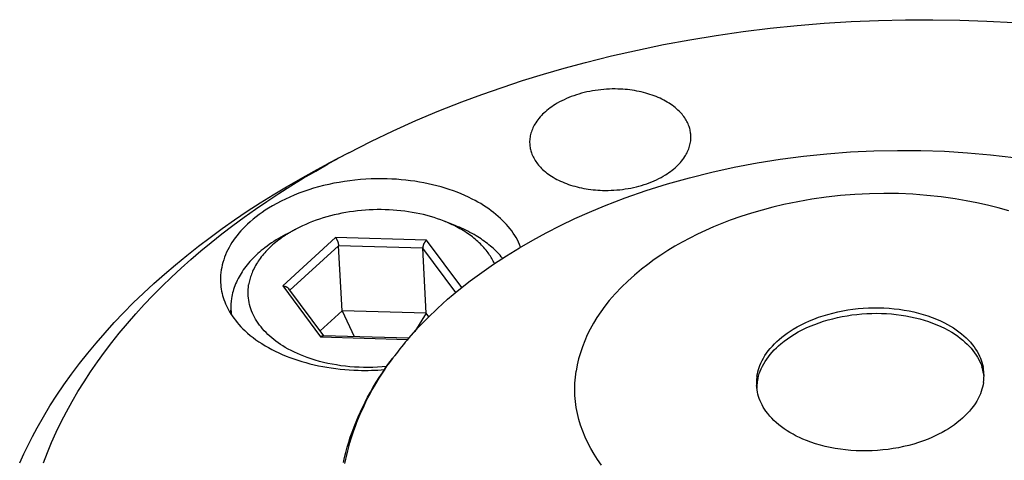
# Model space of a CAD drawing. Extents: x 0 to 1189, y 0 to 841.
# Tile 20 of 80: x 95 to 133, y 195 to 213. Entities that reach past the tile are written whole.
import ezdxf

# ---------------------------------------------------------------- set-up
doc = ezdxf.new("R2010")
doc.units = 0
doc.header["$LTSCALE"] = 65.395
doc.layers.add('connessioni_resistenze_c0_BL8', color=7, linetype='CONTINUOUS')

# ---------------------------------------------------------------- blocks, each defined once
blk = doc.blocks.new('CONNESSIONI_RESISTENZE_C0_BL8', base_point=(122.512, 182.837))
at = {"layer": 'connessioni_resistenze_c0_BL8', "color": 2, "linetype": 'CONTINUOUS'}
for p, q in [((107.591, 207.379), (106.784, 206.955)), ((111.744, 204.537), (111.32, 204.706)), ((105.129, 204.187), (105.532, 204.4)), ((107.079, 204.066), (105.012, 202.176)), ((107.195, 203.747), (105.295, 202.009)), ((110.624, 203.966), (107.079, 204.066)), ((107.33, 201.201), (107.195, 203.747)), ((110.483, 203.655), (107.195, 203.747)), ((112, 202.114), (110.624, 203.966)), ((110.618, 201.108), (110.483, 203.655)), ((111.768, 201.926), (110.483, 203.655)), ((105.012, 202.176), (106.491, 200.186)), ((106.615, 200.233), (105.249, 202.07)), ((103.003, 201.064), (102.994, 201.236)), ((107.33, 201.201), (106.476, 200.42)), ((107.33, 201.201), (107.806, 200.199)), ((110.618, 201.108), (107.33, 201.201)), ((110.618, 201.108), (110.171, 200.402)), ((110.717, 200.974), (110.618, 201.108)), ((106.491, 200.186), (109.896, 200.09)), ((109.938, 200.139), (106.587, 200.234)), ((109.94, 200.143), (109.95, 200.155))]:
    blk.add_line(p, q, dxfattribs=at)
for points in [[(107.591, 207.379), (108.454, 207.819), (109.328, 208.237), (110.212, 208.635), (111.105, 209.011), (112.007, 209.367), (112.791, 209.658), (113.58, 209.934), (114.375, 210.196), (115.189, 210.448), (116.007, 210.685), (116.83, 210.908), (117.843, 211.161), (118.86, 211.393), (119.883, 211.603), (120.91, 211.793), (121.94, 211.962), (122.989, 212.113), (124.041, 212.243), (125.096, 212.351), (126.152, 212.438), (127.21, 212.505), (128.269, 212.55), (129.328, 212.575), (130.388, 212.578), (131.448, 212.561), (132.507, 212.522), (133.55, 212.462)], [(118.101, 209.87), (117.99, 209.871), (117.878, 209.871), (117.767, 209.868), (117.656, 209.862), (117.545, 209.854), (117.434, 209.844), (117.324, 209.831), (117.215, 209.816), (117.106, 209.798), (116.998, 209.778), (116.89, 209.755), (116.783, 209.73), (116.68, 209.703), (116.578, 209.674), (116.477, 209.643), (116.376, 209.609), (116.277, 209.573), (116.178, 209.534), (116.086, 209.495), (115.996, 209.453), (115.906, 209.409), (115.818, 209.363), (115.731, 209.315), (115.646, 209.263), (115.58, 209.221), (115.515, 209.177), (115.451, 209.131), (115.389, 209.084), (115.328, 209.035), (115.269, 208.984), (115.211, 208.931), (115.16, 208.882), (115.11, 208.831), (115.063, 208.778), (115.017, 208.724), (114.973, 208.668), (114.931, 208.611), (114.892, 208.552), (114.862, 208.503), (114.833, 208.453), (114.806, 208.402), (114.781, 208.351), (114.759, 208.3), (114.739, 208.249), (114.72, 208.196), (114.704, 208.144), (114.69, 208.092), (114.679, 208.04), (114.669, 207.987), (114.662, 207.934), (114.657, 207.881), (114.654, 207.829), (114.654, 207.776), (114.655, 207.724)], [(120.947, 208.056), (120.943, 208.101), (120.939, 208.145), (120.932, 208.19), (120.924, 208.233), (120.915, 208.278), (120.904, 208.321), (120.891, 208.365), (120.877, 208.408), (120.858, 208.458), (120.837, 208.508), (120.815, 208.556), (120.791, 208.604), (120.764, 208.651), (120.737, 208.697), (120.707, 208.742), (120.674, 208.79), (120.639, 208.836), (120.603, 208.881), (120.565, 208.925), (120.526, 208.967), (120.486, 209.009), (120.444, 209.049), (120.389, 209.099), (120.333, 209.146), (120.276, 209.192), (120.217, 209.236), (120.156, 209.278), (120.095, 209.319), (120.027, 209.36), (119.958, 209.4), (119.887, 209.438), (119.816, 209.475), (119.744, 209.509), (119.671, 209.542), (119.592, 209.575), (119.512, 209.606), (119.432, 209.635), (119.351, 209.662), (119.269, 209.687), (119.187, 209.711), (119.1, 209.734), (119.012, 209.755), (118.924, 209.775), (118.836, 209.792), (118.747, 209.808), (118.658, 209.822), (118.566, 209.834), (118.473, 209.845), (118.38, 209.854), (118.287, 209.861), (118.194, 209.866), (118.101, 209.87)], [(117.501, 205.91), (117.612, 205.909), (117.723, 205.909), (117.835, 205.912), (117.946, 205.918), (118.057, 205.926), (118.168, 205.936), (118.278, 205.949), (118.387, 205.964), (118.495, 205.982), (118.604, 206.002), (118.712, 206.025), (118.819, 206.05), (118.922, 206.077), (119.024, 206.106), (119.125, 206.137), (119.226, 206.171), (119.325, 206.207), (119.424, 206.246), (119.516, 206.285), (119.606, 206.327), (119.696, 206.37), (119.784, 206.417), (119.871, 206.465), (119.956, 206.517), (120.022, 206.559), (120.087, 206.603), (120.151, 206.648), (120.213, 206.696), (120.274, 206.745), (120.333, 206.796), (120.391, 206.849), (120.442, 206.898), (120.491, 206.949), (120.539, 207.002), (120.585, 207.056), (120.629, 207.112), (120.67, 207.169), (120.71, 207.228), (120.74, 207.277), (120.769, 207.327), (120.796, 207.378), (120.821, 207.429), (120.843, 207.48), (120.863, 207.531), (120.882, 207.584), (120.898, 207.636), (120.912, 207.688), (120.923, 207.74), (120.933, 207.793), (120.94, 207.846), (120.945, 207.899), (120.948, 207.951), (120.948, 208.004), (120.947, 208.056)], [(114.655, 207.724), (114.658, 207.679), (114.663, 207.635), (114.67, 207.59), (114.678, 207.546), (114.687, 207.502), (114.698, 207.459), (114.711, 207.415), (114.725, 207.372), (114.744, 207.322), (114.764, 207.272), (114.787, 207.224), (114.811, 207.176), (114.837, 207.129), (114.865, 207.083), (114.894, 207.038), (114.928, 206.99), (114.963, 206.944), (114.999, 206.899), (115.037, 206.855), (115.076, 206.812), (115.116, 206.771), (115.158, 206.731), (115.212, 206.681), (115.269, 206.634), (115.326, 206.588), (115.385, 206.544), (115.446, 206.502), (115.507, 206.461), (115.575, 206.42), (115.644, 206.38), (115.715, 206.341), (115.786, 206.305), (115.858, 206.271), (115.931, 206.238), (116.01, 206.205), (116.089, 206.174), (116.17, 206.145), (116.251, 206.118), (116.333, 206.093), (116.415, 206.069), (116.502, 206.046), (116.59, 206.025), (116.678, 206.005), (116.766, 205.988), (116.855, 205.972), (116.944, 205.958), (117.036, 205.946), (117.129, 205.935), (117.222, 205.926), (117.315, 205.919), (117.408, 205.914), (117.501, 205.91)], [(109.95, 200.155), (110.305, 200.55), (110.674, 200.932), (111.057, 201.301), (111.452, 201.657), (111.883, 202.021), (112.327, 202.372), (112.781, 202.708), (113.245, 203.031), (113.745, 203.358), (114.254, 203.67), (114.772, 203.969), (115.298, 204.253), (115.857, 204.537), (116.423, 204.806), (116.996, 205.061), (117.575, 205.302), (118.387, 205.614), (119.208, 205.9), (120.038, 206.161), (120.899, 206.403), (121.768, 206.62), (122.642, 206.812), (123.538, 206.982), (124.439, 207.127), (125.343, 207.247), (126.257, 207.342), (127.174, 207.411), (128.093, 207.456), (129.01, 207.474), (129.927, 207.468), (130.844, 207.436), (131.748, 207.379), (132.65, 207.296), (133.549, 207.188)], [(94.746, 195.267), (94.905, 195.615), (95.072, 195.959), (95.246, 196.3), (95.427, 196.636), (95.672, 197.066), (95.929, 197.49), (96.196, 197.907), (96.474, 198.316), (96.772, 198.735), (97.081, 199.145), (97.4, 199.549), (97.728, 199.945), (98.078, 200.348), (98.437, 200.744), (98.805, 201.131), (99.182, 201.511), (99.581, 201.897), (99.988, 202.274), (100.403, 202.643), (100.825, 203.004), (101.271, 203.37), (101.724, 203.727), (102.183, 204.075), (102.649, 204.415), (103.137, 204.758), (103.632, 205.093), (104.133, 205.418), (104.639, 205.735), (105.168, 206.053), (105.702, 206.362), (106.241, 206.663), (106.784, 206.955)], [(95.67, 195.263), (95.826, 195.666), (95.994, 196.066), (96.172, 196.46), (96.368, 196.865), (96.575, 197.265), (96.792, 197.659), (97.02, 198.048), (97.257, 198.431), (97.514, 198.824), (97.781, 199.212), (98.057, 199.593), (98.342, 199.967), (98.635, 200.335), (98.951, 200.713), (99.275, 201.084), (99.608, 201.448), (99.948, 201.805), (100.295, 202.155), (100.666, 202.514), (101.045, 202.865), (101.43, 203.209), (101.822, 203.545), (102.22, 203.874), (102.642, 204.21), (103.071, 204.538), (103.506, 204.858), (103.946, 205.171), (104.392, 205.476), (104.861, 205.786), (105.336, 206.087), (105.816, 206.381), (106.301, 206.667), (106.79, 206.945)], [(109.095, 206.359), (108.885, 206.363), (108.675, 206.362), (108.465, 206.356), (108.254, 206.345), (108.044, 206.33), (107.835, 206.31), (107.628, 206.286), (107.422, 206.258), (107.217, 206.224), (107.012, 206.186), (106.808, 206.143), (106.606, 206.096), (106.412, 206.045), (106.219, 205.991), (106.027, 205.931), (105.837, 205.867), (105.649, 205.798), (105.463, 205.725), (105.29, 205.651), (105.119, 205.573), (104.95, 205.49), (104.783, 205.403), (104.619, 205.311), (104.458, 205.214), (104.333, 205.134), (104.211, 205.051), (104.09, 204.965), (103.972, 204.876), (103.857, 204.783), (103.745, 204.686), (103.636, 204.587), (103.549, 204.503), (103.466, 204.417), (103.384, 204.329), (103.305, 204.238), (103.233, 204.15), (103.164, 204.059), (103.097, 203.966), (103.034, 203.871), (102.976, 203.779), (102.922, 203.684), (102.871, 203.588), (102.824, 203.49), (102.782, 203.395), (102.744, 203.297), (102.709, 203.199), (102.679, 203.099), (102.653, 203.001), (102.631, 202.903), (102.613, 202.803), (102.599, 202.703), (102.59, 202.604), (102.585, 202.505), (102.584, 202.405), (102.587, 202.306)], [(114.301, 203.698), (114.262, 203.791), (114.219, 203.884), (114.173, 203.974), (114.123, 204.063), (114.071, 204.15), (114.015, 204.236), (113.952, 204.325), (113.887, 204.411), (113.818, 204.496), (113.747, 204.578), (113.674, 204.658), (113.598, 204.735), (113.514, 204.816), (113.427, 204.895), (113.338, 204.971), (113.248, 205.045), (113.155, 205.116), (113.06, 205.185), (112.957, 205.256), (112.852, 205.325), (112.745, 205.391), (112.636, 205.454), (112.527, 205.515), (112.415, 205.573), (112.271, 205.644), (112.125, 205.712), (111.978, 205.775), (111.828, 205.835), (111.678, 205.891), (111.518, 205.947), (111.356, 205.999), (111.194, 206.047), (111.03, 206.091), (110.866, 206.132), (110.694, 206.171), (110.521, 206.206), (110.347, 206.237), (110.173, 206.265), (109.998, 206.289), (109.818, 206.311), (109.638, 206.328), (109.457, 206.342), (109.276, 206.352), (109.095, 206.359)], [(133.359, 205.106), (132.946, 205.224), (132.531, 205.33), (132.112, 205.425), (131.691, 205.508), (131.268, 205.58), (130.716, 205.657), (130.162, 205.716), (129.606, 205.758), (129.049, 205.782), (128.483, 205.79), (127.917, 205.779), (127.352, 205.751), (126.788, 205.706), (126.23, 205.644), (125.675, 205.565), (125.122, 205.468), (124.572, 205.354), (124.148, 205.253), (123.728, 205.142), (123.31, 205.019), (122.896, 204.885), (122.485, 204.74), (122.159, 204.615), (121.836, 204.482), (121.516, 204.341), (121.21, 204.197), (120.907, 204.046), (120.609, 203.887), (120.325, 203.726), (120.046, 203.557), (119.772, 203.381), (119.514, 203.204), (119.262, 203.02), (119.014, 202.828), (118.745, 202.603), (118.484, 202.369), (118.233, 202.124), (117.992, 201.869), (117.763, 201.604), (117.594, 201.39), (117.434, 201.17), (117.282, 200.944), (117.146, 200.722), (117.02, 200.494), (116.904, 200.261), (116.802, 200.032), (116.711, 199.799), (116.632, 199.562), (116.566, 199.328), (116.511, 199.091), (116.469, 198.852)], [(111.32, 204.706), (111.188, 204.756), (111.055, 204.804), (110.921, 204.848), (110.785, 204.889), (110.649, 204.926), (110.506, 204.963), (110.362, 204.996), (110.217, 205.025), (110.071, 205.052), (109.925, 205.076), (109.775, 205.097), (109.623, 205.115), (109.472, 205.13), (109.32, 205.141), (109.168, 205.15), (109.013, 205.156), (108.859, 205.158), (108.704, 205.158), (108.549, 205.154), (108.395, 205.148), (108.24, 205.138), (108.086, 205.125), (107.932, 205.109), (107.779, 205.09), (107.626, 205.068), (107.476, 205.044), (107.326, 205.016), (107.177, 204.985), (107.028, 204.951), (106.88, 204.914), (106.738, 204.876), (106.596, 204.834), (106.455, 204.789), (106.315, 204.741), (106.177, 204.69), (106.045, 204.638), (105.915, 204.583), (105.786, 204.525), (105.658, 204.464), (105.532, 204.4)], [(113.275, 203.05), (113.252, 203.1), (113.228, 203.148), (113.203, 203.196), (113.177, 203.244), (113.149, 203.291), (113.121, 203.337), (113.091, 203.383), (113.061, 203.428), (113.029, 203.472), (112.99, 203.524), (112.95, 203.576), (112.909, 203.626), (112.866, 203.676), (112.823, 203.724), (112.778, 203.771), (112.732, 203.818), (112.685, 203.863), (112.634, 203.911), (112.582, 203.958), (112.529, 204.003), (112.475, 204.048), (112.42, 204.091), (112.365, 204.133), (112.308, 204.175), (112.251, 204.215), (112.189, 204.257), (112.126, 204.298), (112.062, 204.338), (111.998, 204.376), (111.933, 204.414), (111.868, 204.45), (111.801, 204.485), (111.735, 204.52)], [(113.595, 203.261), (113.547, 203.318), (113.498, 203.374), (113.449, 203.428), (113.397, 203.482), (113.345, 203.535), (113.292, 203.586), (113.237, 203.636), (113.18, 203.687), (113.122, 203.737), (113.064, 203.785), (113.004, 203.833), (112.943, 203.879), (112.881, 203.924), (112.819, 203.968), (112.756, 204.011), (112.692, 204.053), (112.628, 204.094), (112.563, 204.134), (112.484, 204.181), (112.405, 204.226), (112.324, 204.269), (112.243, 204.312), (112.161, 204.353), (112.079, 204.392), (111.996, 204.43), (111.912, 204.467), (111.828, 204.503), (111.744, 204.537)], [(105.129, 204.187), (105.034, 204.137), (104.941, 204.084), (104.848, 204.03), (104.756, 203.974), (104.666, 203.917), (104.576, 203.857), (104.488, 203.796), (104.401, 203.733), (104.315, 203.668), (104.246, 203.613), (104.178, 203.557), (104.111, 203.5), (104.045, 203.441), (103.98, 203.381), (103.916, 203.32), (103.854, 203.258), (103.793, 203.194), (103.734, 203.128), (103.676, 203.062), (103.624, 202.998), (103.573, 202.934), (103.524, 202.868), (103.476, 202.801), (103.43, 202.733), (103.388, 202.667), (103.348, 202.6), (103.309, 202.532), (103.272, 202.463), (103.237, 202.393), (103.205, 202.325), (103.176, 202.256), (103.148, 202.186), (103.122, 202.115), (103.099, 202.044), (103.078, 201.974), (103.059, 201.903), (103.043, 201.832), (103.028, 201.761), (103.016, 201.689)], [(105.112, 204.153), (105.048, 204.11), (104.985, 204.066), (104.922, 204.021), (104.86, 203.975), (104.799, 203.928), (104.738, 203.88), (104.679, 203.83), (104.62, 203.78), (104.563, 203.728), (104.511, 203.68), (104.46, 203.63), (104.41, 203.579), (104.361, 203.527), (104.313, 203.475), (104.266, 203.421), (104.221, 203.366), (104.177, 203.31), (104.134, 203.254), (104.095, 203.2), (104.058, 203.146), (104.023, 203.091), (103.988, 203.035), (103.955, 202.978), (103.923, 202.921), (103.893, 202.863), (103.865, 202.803), (103.838, 202.744), (103.816, 202.692), (103.796, 202.64), (103.777, 202.587), (103.759, 202.534), (103.743, 202.48), (103.728, 202.427), (103.715, 202.374), (103.703, 202.321), (103.693, 202.267), (103.684, 202.214)], [(105.532, 204.4), (105.498, 204.382), (105.464, 204.363), (105.431, 204.345), (105.398, 204.326), (105.365, 204.308), (105.332, 204.289), (105.3, 204.27), (105.267, 204.25), (105.235, 204.231), (105.203, 204.211), (105.171, 204.191), (105.139, 204.171)], [(107.079, 204.066), (107.084, 204.058), (107.09, 204.051), (107.095, 204.043), (107.1, 204.035), (107.104, 204.027), (107.109, 204.019), (107.114, 204.011), (107.118, 204.002), (107.124, 203.991), (107.129, 203.979), (107.135, 203.968), (107.14, 203.956), (107.145, 203.945), (107.15, 203.933), (107.154, 203.921), (107.159, 203.908), (107.163, 203.896), (107.168, 203.883), (107.172, 203.87), (107.175, 203.857), (107.179, 203.844), (107.182, 203.831), (107.184, 203.822), (107.186, 203.813), (107.188, 203.803), (107.19, 203.794), (107.191, 203.785), (107.193, 203.776), (107.194, 203.766), (107.195, 203.757), (107.195, 203.747)], [(110.624, 203.966), (110.618, 203.96), (110.611, 203.953), (110.605, 203.947), (110.599, 203.94), (110.593, 203.933), (110.587, 203.926), (110.581, 203.919), (110.576, 203.912), (110.571, 203.905), (110.564, 203.895), (110.558, 203.886), (110.552, 203.876), (110.546, 203.866), (110.54, 203.856), (110.535, 203.846), (110.529, 203.836), (110.524, 203.826), (110.52, 203.816), (110.516, 203.807), (110.512, 203.797), (110.508, 203.787), (110.505, 203.778), (110.501, 203.768), (110.498, 203.758), (110.495, 203.748), (110.493, 203.738), (110.491, 203.731), (110.489, 203.724), (110.488, 203.717), (110.487, 203.71), (110.486, 203.703), (110.485, 203.696), (110.484, 203.689), (110.484, 203.683), (110.483, 203.676), (110.483, 203.669), (110.483, 203.662), (110.483, 203.655)], [(102.587, 202.306), (102.593, 202.222), (102.602, 202.138), (102.614, 202.054), (102.629, 201.971), (102.647, 201.888), (102.668, 201.805), (102.692, 201.723), (102.718, 201.642), (102.749, 201.56), (102.782, 201.479), (102.817, 201.4), (102.855, 201.321), (102.897, 201.241), (102.942, 201.163), (102.989, 201.086), (103.038, 201.01), (103.101, 200.921), (103.167, 200.834), (103.236, 200.749), (103.307, 200.666), (103.381, 200.585), (103.458, 200.507), (103.536, 200.431), (103.639, 200.337), (103.745, 200.247), (103.854, 200.161), (103.966, 200.078), (104.08, 199.998), (104.196, 199.922), (104.324, 199.843), (104.455, 199.767), (104.588, 199.695), (104.722, 199.627), (104.858, 199.562), (104.996, 199.501), (105.145, 199.438), (105.296, 199.38), (105.448, 199.325), (105.601, 199.273), (105.755, 199.225), (105.91, 199.18), (106.075, 199.137), (106.241, 199.097), (106.407, 199.06), (106.574, 199.027), (106.742, 198.998), (106.91, 198.972), (107.084, 198.948), (107.259, 198.928), (107.434, 198.911), (107.61, 198.898), (107.786, 198.888), (107.962, 198.881)], [(109.075, 199.032), (108.895, 199.016), (108.715, 199.004), (108.534, 198.997), (108.354, 198.994), (108.173, 198.995), (107.993, 199), (107.816, 199.009), (107.639, 199.023), (107.463, 199.041), (107.287, 199.062), (107.112, 199.089), (106.938, 199.119), (106.773, 199.152), (106.608, 199.19), (106.445, 199.231), (106.283, 199.277), (106.122, 199.328), (105.962, 199.383), (105.837, 199.43), (105.712, 199.48), (105.589, 199.533), (105.468, 199.589), (105.348, 199.649), (105.23, 199.711), (105.114, 199.778), (105.02, 199.834), (104.928, 199.893), (104.838, 199.955), (104.75, 200.019), (104.668, 200.082), (104.588, 200.147), (104.509, 200.215), (104.433, 200.285), (104.363, 200.354), (104.295, 200.425), (104.23, 200.498), (104.167, 200.573), (104.109, 200.647), (104.055, 200.723), (104.003, 200.801), (103.954, 200.88), (103.91, 200.958), (103.87, 201.038), (103.832, 201.119), (103.798, 201.201), (103.768, 201.283), (103.742, 201.365), (103.719, 201.449), (103.7, 201.534), (103.685, 201.618), (103.674, 201.702), (103.666, 201.787), (103.662, 201.872), (103.662, 201.958), (103.665, 202.043), (103.673, 202.129), (103.684, 202.214)], [(105.012, 202.176), (105.021, 202.176), (105.029, 202.175), (105.038, 202.174), (105.047, 202.173), (105.055, 202.172), (105.064, 202.171), (105.072, 202.17), (105.081, 202.168), (105.088, 202.166), (105.095, 202.164), (105.102, 202.163), (105.109, 202.161), (105.116, 202.158), (105.123, 202.156), (105.13, 202.154), (105.137, 202.151), (105.144, 202.148), (105.151, 202.145), (105.157, 202.142), (105.164, 202.139), (105.171, 202.136), (105.177, 202.132), (105.182, 202.129), (105.187, 202.126), (105.192, 202.123), (105.197, 202.119), (105.202, 202.116), (105.207, 202.112), (105.212, 202.109), (105.217, 202.105), (105.221, 202.101), (105.226, 202.097), (105.23, 202.093), (105.234, 202.089), (105.238, 202.084), (105.242, 202.08), (105.246, 202.075), (105.249, 202.07)], [(123.528, 198.653), (123.543, 198.739), (123.562, 198.823), (123.585, 198.907), (123.613, 198.992), (123.644, 199.075), (123.678, 199.158), (123.727, 199.26), (123.781, 199.359), (123.84, 199.456), (123.903, 199.55), (123.97, 199.641), (124.047, 199.737), (124.129, 199.83), (124.214, 199.919), (124.302, 200.005), (124.394, 200.088), (124.496, 200.174), (124.602, 200.257), (124.711, 200.336), (124.822, 200.411), (124.935, 200.483), (125.091, 200.574), (125.25, 200.66), (125.412, 200.739), (125.576, 200.813), (125.753, 200.885), (125.932, 200.952), (126.114, 201.012), (126.297, 201.067), (126.488, 201.119), (126.681, 201.164), (126.876, 201.204), (127.071, 201.238), (127.271, 201.267), (127.472, 201.29), (127.674, 201.307), (127.875, 201.318), (128.077, 201.324), (128.279, 201.324), (128.48, 201.318), (128.682, 201.306), (128.878, 201.289), (129.074, 201.266), (129.27, 201.237), (129.464, 201.202), (129.649, 201.163), (129.833, 201.118), (130.015, 201.067), (130.196, 201.009), (130.364, 200.95), (130.53, 200.884), (130.693, 200.812), (130.853, 200.734), (130.97, 200.672), (131.085, 200.607), (131.197, 200.537), (131.307, 200.464), (131.414, 200.386), (131.51, 200.312), (131.603, 200.233), (131.692, 200.151), (131.778, 200.066), (131.861, 199.977), (131.933, 199.891), (132, 199.802), (132.064, 199.711), (132.123, 199.616), (132.177, 199.519), (132.216, 199.44), (132.252, 199.359), (132.284, 199.277), (132.311, 199.195), (132.334, 199.112), (132.354, 199.028)], [(123.562, 198.557), (123.587, 198.656), (123.617, 198.754), (123.652, 198.851), (123.692, 198.945), (123.737, 199.038), (123.789, 199.135), (123.845, 199.229), (123.906, 199.321), (123.971, 199.41), (124.039, 199.496), (124.117, 199.587), (124.199, 199.675), (124.284, 199.759), (124.371, 199.84), (124.462, 199.919), (124.588, 200.02), (124.719, 200.116), (124.853, 200.206), (124.991, 200.292), (125.142, 200.378), (125.295, 200.459), (125.452, 200.535), (125.61, 200.605), (125.78, 200.674), (125.952, 200.737), (126.126, 200.795), (126.302, 200.848), (126.485, 200.897), (126.67, 200.942), (126.856, 200.98), (127.044, 201.014), (127.235, 201.043), (127.427, 201.066), (127.62, 201.084), (127.813, 201.097), (128.007, 201.105), (128.201, 201.107), (128.394, 201.104), (128.588, 201.095), (128.777, 201.082), (128.966, 201.063), (129.155, 201.039), (129.343, 201.009), (129.523, 200.975), (129.702, 200.936), (129.88, 200.891), (130.056, 200.84), (130.221, 200.787), (130.385, 200.728), (130.546, 200.664), (130.705, 200.594), (130.851, 200.524), (130.994, 200.448), (131.134, 200.366), (131.271, 200.279), (131.369, 200.211), (131.465, 200.139), (131.558, 200.064), (131.648, 199.985), (131.735, 199.903), (131.812, 199.825), (131.886, 199.743), (131.956, 199.658), (132.023, 199.57), (132.085, 199.479), (132.139, 199.392), (132.188, 199.302), (132.233, 199.21), (132.273, 199.116), (132.309, 199.02)], [(106.491, 200.186), (106.493, 200.189), (106.496, 200.191), (106.499, 200.193), (106.501, 200.196), (106.504, 200.198), (106.507, 200.2), (106.51, 200.202), (106.513, 200.205), (106.516, 200.207), (106.519, 200.209), (106.522, 200.211), (106.525, 200.213), (106.528, 200.215), (106.531, 200.216), (106.534, 200.218), (106.537, 200.22), (106.541, 200.222), (106.543, 200.223), (106.545, 200.224), (106.547, 200.225), (106.549, 200.226), (106.552, 200.227), (106.554, 200.227), (106.556, 200.228), (106.559, 200.229), (106.561, 200.23), (106.563, 200.231), (106.566, 200.231), (106.568, 200.232), (106.57, 200.232), (106.573, 200.233), (106.575, 200.233), (106.578, 200.233), (106.58, 200.233), (106.582, 200.234), (106.585, 200.234), (106.587, 200.234)], [(107.383, 195.278), (107.427, 195.476), (107.477, 195.676), (107.531, 195.875), (107.59, 196.072), (107.653, 196.269), (107.722, 196.47), (107.797, 196.669), (107.875, 196.867), (107.958, 197.063), (108.044, 197.257), (108.135, 197.45), (108.23, 197.64), (108.329, 197.829), (108.436, 198.025), (108.548, 198.22), (108.664, 198.412), (108.783, 198.601), (108.906, 198.788), (109.032, 198.973), (109.162, 199.156), (109.295, 199.336)], [(107.445, 195.244), (107.478, 195.406), (107.514, 195.568), (107.552, 195.729), (107.594, 195.89), (107.639, 196.049), (107.688, 196.212), (107.74, 196.374), (107.794, 196.535), (107.852, 196.695), (107.913, 196.854), (107.976, 197.012), (108.042, 197.169), (108.113, 197.329), (108.187, 197.489), (108.263, 197.647), (108.343, 197.804), (108.424, 197.959), (108.509, 198.114), (108.596, 198.266), (108.688, 198.424), (108.784, 198.58), (108.881, 198.734), (108.981, 198.886), (109.084, 199.038), (109.189, 199.187), (109.295, 199.335)], [(117.459, 195.179), (117.306, 195.395), (117.168, 195.608), (117.04, 195.827), (116.922, 196.052), (116.818, 196.274), (116.725, 196.501), (116.644, 196.733), (116.576, 196.962), (116.519, 197.195), (116.475, 197.431), (116.443, 197.666), (116.423, 197.903), (116.416, 198.14), (116.421, 198.378), (116.439, 198.616), (116.469, 198.852)], [(132.37, 198.404), (132.355, 198.316), (132.335, 198.228), (132.311, 198.142), (132.282, 198.054), (132.249, 197.968), (132.213, 197.883), (132.161, 197.778), (132.104, 197.675), (132.042, 197.576), (131.976, 197.479), (131.905, 197.385), (131.823, 197.286), (131.737, 197.191), (131.647, 197.1), (131.553, 197.012), (131.457, 196.928), (131.348, 196.84), (131.236, 196.756), (131.122, 196.676), (131.004, 196.599), (130.885, 196.527), (130.754, 196.453), (130.62, 196.383), (130.485, 196.317), (130.348, 196.255), (130.209, 196.197), (130.023, 196.126), (129.835, 196.061), (129.645, 196.002), (129.453, 195.949), (129.253, 195.901), (129.051, 195.859), (128.848, 195.823), (128.644, 195.793), (128.437, 195.768), (128.229, 195.75), (128.02, 195.739), (127.811, 195.733), (127.603, 195.733), (127.396, 195.74), (127.189, 195.753), (126.982, 195.772), (126.782, 195.797), (126.583, 195.828), (126.385, 195.865), (126.188, 195.909), (126.002, 195.956), (125.818, 196.01), (125.636, 196.071), (125.456, 196.138), (125.323, 196.192), (125.192, 196.251), (125.063, 196.313), (124.937, 196.38), (124.812, 196.451), (124.7, 196.521), (124.59, 196.594), (124.483, 196.671), (124.379, 196.753), (124.279, 196.838), (124.191, 196.921), (124.106, 197.006), (124.025, 197.096), (123.948, 197.189), (123.876, 197.285), (123.823, 197.364), (123.773, 197.444), (123.727, 197.526), (123.687, 197.608), (123.65, 197.691), (123.617, 197.776), (123.588, 197.86), (123.564, 197.946), (123.544, 198.033), (123.529, 198.119), (123.517, 198.206), (123.51, 198.294)]]:
    blk.add_lwpolyline(points, dxfattribs=at)
for centre, radius, start, end in [((124.669, 174.912), 36.684, 117.7446, 119.1681), ((109.448, 199.98), 5.083, 63.262, 68.3859), ((107.738, 200.142), 4.794, 122.8269, 123.212), ((105.216, 201.353), 2.225, 171.317, 183.0175), ((105.203, 201.353), 2.212, 183.0327, 187.8726), ((119.869, 191.564), 13.122, 139.1702, 143.0519), ((119.443, 191.887), 12.588, 143.0647, 143.7254), ((108.227, 208.317), 9.44, 268.3906, 274.6218), ((130.579, 198.44), 1.824, 10.1382, 18.5407), ((130.625, 198.669), 1.766, 3.0488, 11.7252), ((130.625, 198.67), 1.766, 351.3171, 3.0174), ((130.63, 198.45), 1.772, 9.1889, 10.0855), ((130.639, 198.452), 1.763, 6.6351, 9.1898), ((125.264, 198.386), 1.756, 178.3716, 183.0258), ((125.289, 198.385), 1.781, 171.3499, 178.3649), ((125.311, 198.166), 1.792, 171.3653, 175.9655), ((125.358, 198.16), 1.839, 167.5241, 171.374), ((125.282, 198.168), 1.762, 177.2654, 179.5046), ((125.291, 198.168), 1.771, 175.9691, 177.2657)]:
    blk.add_arc(centre, radius, start, end, dxfattribs=at)

msp = doc.modelspace()

# ---------------------------------------------------------------- block references
at = {"layer": 'connessioni_resistenze_c0_BL8'}
msp.add_blockref('CONNESSIONI_RESISTENZE_C0_BL8', (122.512, 182.837), dxfattribs=at)

doc.saveas('drawing.dxf')
